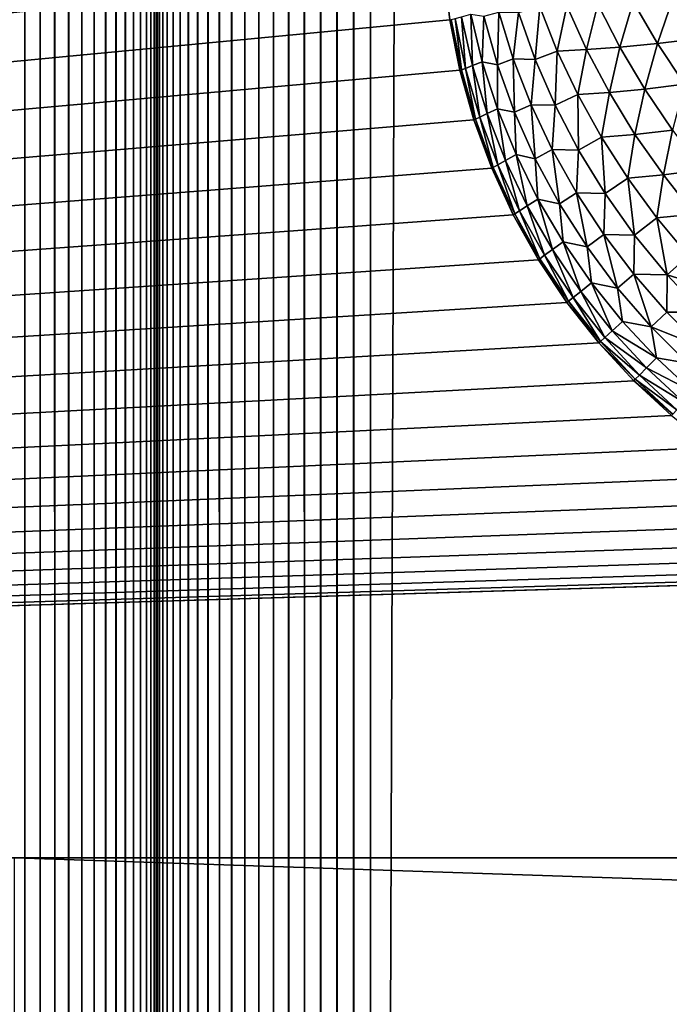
# Model space of a CAD drawing. Extents: x -302 to 302, y -900 to 900.
# Tile 231 of 256: x 30.52 to 32.8, y -880.51 to -877.06. Entities that reach past the tile are written whole.
import ezdxf

# ---------------------------------------------------------------- set-up
doc = ezdxf.new("R2010")
doc.units = 0
doc.header["$LTSCALE"] = 81.481481
for name, color, linetype in [('255', 7, 'CONTINUOUS'), ('260', 7, 'CONTINUOUS'), ('298', 7, 'CONTINUOUS'), ('3', 7, 'CONTINUOUS'), ('31', 7, 'CONTINUOUS'), ('310', 7, 'CONTINUOUS'), ('32', 7, 'CONTINUOUS'), ('33', 7, 'CONTINUOUS'), ('34', 7, 'CONTINUOUS')]:
    doc.layers.add(name, color=color, linetype=linetype)

msp = doc.modelspace()

# ---------------------------------------------------------------- linework, layer by layer
at = {"layer": '255', "color": 7, "linetype": 'CONTINUOUS'}
for points in [[(1.25, -880), (149.75, -880), (30.5, -880, -23.3), (1.25, -880)], [(30.5, -880, -23.3), (149.75, -880), (120.5, -880, -23.3), (30.5, -880, -23.3)]]:
    msp.add_3dface(points, dxfattribs=at)
at = {"layer": '260', "color": 7, "linetype": 'CONTINUOUS'}
for points in [[(120.5, -883, -23.3), (30.5, -883, -23.3), (30.5, -880, -23.3), (120.5, -883, -23.3)], [(120.5, -883, -23.3), (30.5, -880, -23.3), (120.5, -880, -23.3), (120.5, -883, -23.3)]]:
    msp.add_3dface(points, dxfattribs=at)
at = {"layer": '298', "color": 7, "linetype": 'CONTINUOUS'}
for points in [[(32.0283, -877.0598), (32.0071, -876.8805), (32.0283, -877.0598, -22.7), (32.0283, -877.0598)], [(32.0635, -877.2369), (32.0283, -877.0598), (32.0635, -877.2369, -22.7), (32.0635, -877.2369)], [(32.0635, -877.2369, -22.7), (32.0283, -877.0598), (32.0283, -877.0598, -22.7), (32.0635, -877.2369, -22.7)], [(32.1126, -877.4107), (32.0635, -877.2369), (32.1126, -877.4107, -22.7), (32.1126, -877.4107)], [(32.1126, -877.4107, -22.7), (32.0635, -877.2369), (32.0635, -877.2369, -22.7), (32.1126, -877.4107, -22.7)], [(32.1751, -877.5802), (32.1126, -877.4107), (32.1751, -877.5802, -22.7), (32.1751, -877.5802)], [(32.1751, -877.5802, -22.7), (32.1126, -877.4107), (32.1126, -877.4107, -22.7), (32.1751, -877.5802, -22.7)], [(32.2507, -877.7442), (32.1751, -877.5802), (32.2507, -877.7442, -22.7), (32.2507, -877.7442)], [(32.2507, -877.7442, -22.7), (32.1751, -877.5802), (32.1751, -877.5802, -22.7), (32.2507, -877.7442, -22.7)], [(32.3389, -877.9017), (32.2507, -877.7442), (32.3389, -877.9017, -22.7), (32.3389, -877.9017)], [(32.3389, -877.9017, -22.7), (32.2507, -877.7442), (32.2507, -877.7442, -22.7), (32.3389, -877.9017, -22.7)], [(32.4393, -878.0519), (32.3389, -877.9017), (32.4393, -878.0519, -22.7), (32.4393, -878.0519)], [(32.4393, -878.0519, -22.7), (32.3389, -877.9017), (32.3389, -877.9017, -22.7), (32.4393, -878.0519, -22.7)], [(32.5511, -878.1937), (32.4393, -878.0519), (32.5511, -878.1937, -22.7), (32.5511, -878.1937)], [(32.5511, -878.1937, -22.7), (32.4393, -878.0519), (32.4393, -878.0519, -22.7), (32.5511, -878.1937, -22.7)], [(32.6737, -878.3263), (32.5511, -878.1937), (32.6737, -878.3263, -22.7), (32.6737, -878.3263)], [(32.6737, -878.3263, -22.7), (32.5511, -878.1937), (32.5511, -878.1937, -22.7), (32.6737, -878.3263, -22.7)], [(32.8063, -878.4489), (32.6737, -878.3263), (32.8063, -878.4489, -22.7), (32.8063, -878.4489)], [(32.8063, -878.4489, -22.7), (32.6737, -878.3263), (32.6737, -878.3263, -22.7), (32.8063, -878.4489, -22.7)]]:
    msp.add_3dface(points, dxfattribs=at)
at = {"layer": '3', "color": 7, "linetype": 'CONTINUOUS'}
for points in [[(1.25, -880), (1.25, 880), (32, -876.7), (1.25, -880)], [(32.0071, -876.8805), (1.25, -880), (32, -876.7), (32.0071, -876.8805)], [(32.0283, -877.0598), (1.25, -880), (32.0071, -876.8805), (32.0283, -877.0598)], [(32.0635, -877.2369), (1.25, -880), (32.0283, -877.0598), (32.0635, -877.2369)], [(32.1126, -877.4107), (1.25, -880), (32.0635, -877.2369), (32.1126, -877.4107)], [(32.1751, -877.5802), (1.25, -880), (32.1126, -877.4107), (32.1751, -877.5802)], [(32.2507, -877.7442), (1.25, -880), (32.1751, -877.5802), (32.2507, -877.7442)], [(32.3389, -877.9017), (1.25, -880), (32.2507, -877.7442), (32.3389, -877.9017)], [(32.4393, -878.0519), (1.25, -880), (32.3389, -877.9017), (32.4393, -878.0519)], [(32.5511, -878.1937), (1.25, -880), (32.4393, -878.0519), (32.5511, -878.1937)], [(32.6737, -878.3263), (1.25, -880), (32.5511, -878.1937), (32.6737, -878.3263)], [(32.8063, -878.4489), (1.25, -880), (32.6737, -878.3263), (32.8063, -878.4489)], [(32.9481, -878.5607), (1.25, -880), (32.8063, -878.4489), (32.9481, -878.5607)], [(33.0983, -878.6611), (1.25, -880), (32.9481, -878.5607), (33.0983, -878.6611)], [(33.2558, -878.7493), (1.25, -880), (33.0983, -878.6611), (33.2558, -878.7493)], [(33.4198, -878.8249), (1.25, -880), (33.2558, -878.7493), (33.4198, -878.8249)], [(33.5893, -878.8874), (1.25, -880), (33.4198, -878.8249), (33.5893, -878.8874)], [(33.7631, -878.9365), (1.25, -880), (33.5893, -878.8874), (33.7631, -878.9365)], [(33.9402, -878.9717), (1.25, -880), (33.7631, -878.9365), (33.9402, -878.9717)], [(34.1195, -878.9929), (1.25, -880), (33.9402, -878.9717), (34.1195, -878.9929)], [(34.3, -879), (1.25, -880), (34.1195, -878.9929), (34.3, -879)], [(149.75, -880), (1.25, -880), (34.3, -879), (149.75, -880)]]:
    msp.add_3dface(points, dxfattribs=at)
at = {"layer": '31', "color": 7, "linetype": 'CONTINUOUS'}
for points in [[(30.4818, -900, 1.9367), (30.537, -900, 1.9571), (30.4818, 900, 1.9367), (30.4818, -900, 1.9367)], [(30.537, -900, 1.9571), (30.537, 900, 1.9571), (30.4818, 900, 1.9367), (30.537, -900, 1.9571)], [(30.537, -900, 1.9571), (30.5905, -900, 1.9817), (30.537, 900, 1.9571), (30.537, -900, 1.9571)], [(30.5905, -900, 1.9817), (30.5905, 900, 1.9817), (30.537, 900, 1.9571), (30.5905, -900, 1.9817)], [(30.5905, -900, 1.9817), (30.6419, -900, 2.0105), (30.5905, 900, 1.9817), (30.5905, -900, 1.9817)], [(30.6419, -900, 2.0105), (30.6419, 900, 2.0105), (30.5905, 900, 1.9817), (30.6419, -900, 2.0105)], [(30.6419, -900, 2.0105), (30.6908, -900, 2.0432), (30.6419, 900, 2.0105), (30.6419, -900, 2.0105)], [(30.6908, -900, 2.0432), (30.6908, 900, 2.0432), (30.6419, 900, 2.0105), (30.6908, -900, 2.0432)], [(30.6908, -900, 2.0432), (30.7371, -900, 2.0797), (30.6908, 900, 2.0432), (30.6908, -900, 2.0432)], [(30.7371, -900, 2.0797), (30.7371, 900, 2.0797), (30.6908, 900, 2.0432), (30.7371, -900, 2.0797)], [(30.7371, -900, 2.0797), (30.7803, -900, 2.1197), (30.7371, 900, 2.0797), (30.7371, -900, 2.0797)], [(30.7803, -900, 2.1197), (30.7803, 900, 2.1197), (30.7371, 900, 2.0797), (30.7803, -900, 2.1197)], [(30.7803, -900, 2.1197), (30.8203, -900, 2.1629), (30.7803, 900, 2.1197), (30.7803, -900, 2.1197)], [(30.8203, -900, 2.1629), (30.8203, 900, 2.1629), (30.7803, 900, 2.1197), (30.8203, -900, 2.1629)], [(30.8203, -900, 2.1629), (30.8568, -900, 2.2092), (30.8203, 900, 2.1629), (30.8203, -900, 2.1629)], [(30.8568, -900, 2.2092), (30.8568, 900, 2.2092), (30.8203, 900, 2.1629), (30.8568, -900, 2.2092)], [(30.8568, -900, 2.2092), (30.8895, -900, 2.2581), (30.8568, 900, 2.2092), (30.8568, -900, 2.2092)], [(30.8895, -900, 2.2581), (30.8895, 900, 2.2581), (30.8568, 900, 2.2092), (30.8895, -900, 2.2581)], [(30.8895, -900, 2.2581), (30.9183, -900, 2.3095), (30.8895, 900, 2.2581), (30.8895, -900, 2.2581)], [(30.9183, -900, 2.3095), (30.9183, 900, 2.3095), (30.8895, 900, 2.2581), (30.9183, -900, 2.3095)], [(30.9183, -900, 2.3095), (30.9429, -900, 2.363), (30.9183, 900, 2.3095), (30.9183, -900, 2.3095)], [(30.9429, -900, 2.363), (30.9429, 900, 2.363), (30.9183, 900, 2.3095), (30.9429, -900, 2.363)], [(30.9429, -900, 2.363), (30.9633, -900, 2.4182), (30.9429, 900, 2.363), (30.9429, -900, 2.363)], [(30.9633, -900, 2.4182), (30.9633, 900, 2.4182), (30.9429, 900, 2.363), (30.9633, -900, 2.4182)], [(30.9633, -900, 2.4182), (30.9793, -900, 2.4749), (30.9633, 900, 2.4182), (30.9633, -900, 2.4182)], [(30.9793, -900, 2.4749), (30.9793, 900, 2.4749), (30.9633, 900, 2.4182), (30.9793, -900, 2.4749)], [(30.9793, -900, 2.4749), (30.9908, -900, 2.5327), (30.9793, 900, 2.4749), (30.9793, -900, 2.4749)], [(30.9908, -900, 2.5327), (30.9908, 900, 2.5327), (30.9793, 900, 2.4749), (30.9908, -900, 2.5327)], [(30.9908, -900, 2.5327), (30.9977, -900, 2.5911), (30.9908, 900, 2.5327), (30.9908, -900, 2.5327)], [(30.9977, -900, 2.5911), (30.9977, 900, 2.5911), (30.9908, 900, 2.5327), (30.9977, -900, 2.5911)], [(30.9977, -900, 2.5911), (31, -900, 2.65), (30.9977, 900, 2.5911), (30.9977, -900, 2.5911)], [(31, -900, 2.65), (31, 900, 2.65), (30.9977, 900, 2.5911), (31, -900, 2.65)]]:
    msp.add_3dface(points, dxfattribs=at)
at = {"layer": '310', "color": 7, "linetype": 'CONTINUOUS'}
for points in [[(32.6714, -876.9969, -24.2967), (32.8113, -876.9854, -24.4298), (32.7568, -877.1429, -24.3469), (32.6714, -876.9969, -24.2967)], [(32.8113, -876.9854, -24.4298), (32.9032, -877.1257, -24.477), (32.7568, -877.1429, -24.3469), (32.8113, -876.9854, -24.4298)], [(32.269, -877.0347, -23.7262), (32.3439, -877.0151, -23.8681), (32.3273, -877.1989, -23.7721), (32.269, -877.0347, -23.7262)], [(32.3439, -877.0151, -23.8681), (32.4054, -877.1702, -23.9163), (32.3273, -877.1989, -23.7721), (32.3439, -877.0151, -23.8681)], [(32.3439, -877.0151, -23.8681), (32.4383, -877.0114, -24.0141), (32.4054, -877.1702, -23.9163), (32.3439, -877.0151, -23.8681)], [(32.4383, -877.0114, -24.0141), (32.5079, -877.1647, -24.0647), (32.4054, -877.1702, -23.9163), (32.4383, -877.0114, -24.0141)], [(32.4383, -877.0114, -24.0141), (32.5472, -877.0056, -24.1575), (32.5079, -877.1647, -24.0647), (32.4383, -877.0114, -24.0141)], [(32.5472, -877.0056, -24.1575), (32.625, -877.1557, -24.2088), (32.5079, -877.1647, -24.0647), (32.5472, -877.0056, -24.1575)], [(32.5472, -877.0056, -24.1575), (32.6714, -876.9969, -24.2967), (32.625, -877.1557, -24.2088), (32.5472, -877.0056, -24.1575)], [(32.6714, -876.9969, -24.2967), (32.7568, -877.1429, -24.3469), (32.625, -877.1557, -24.2088), (32.6714, -876.9969, -24.2967)], [(32.0635, -877.2369, -22.7), (32.0283, -877.0598, -22.7), (32.033, -877.0597, -22.8462), (32.0635, -877.2369, -22.7)], [(32.0687, -877.2361, -22.854), (32.033, -877.0597, -22.8462), (32.0466, -877.0561, -22.9924), (32.0687, -877.2361, -22.854)], [(32.0687, -877.2361, -22.854), (32.0635, -877.2369, -22.7), (32.033, -877.0597, -22.8462), (32.0687, -877.2361, -22.854)], [(32.0466, -877.0561, -22.9924), (32.0693, -877.0492, -23.1383), (32.0833, -877.2307, -23.0078), (32.0466, -877.0561, -22.9924)], [(32.0687, -877.2361, -22.854), (32.0466, -877.0561, -22.9924), (32.0833, -877.2307, -23.0078), (32.0687, -877.2361, -22.854)], [(32.0693, -877.0492, -23.1383), (32.1015, -877.0405, -23.2838), (32.1077, -877.2208, -23.1609), (32.0693, -877.0492, -23.1383)], [(32.0693, -877.0492, -23.1383), (32.1077, -877.2208, -23.1609), (32.0833, -877.2307, -23.0078), (32.0693, -877.0492, -23.1383)], [(32.1015, -877.0405, -23.2838), (32.1477, -877.0474, -23.4328), (32.1422, -877.208, -23.313), (32.1015, -877.0405, -23.2838)], [(32.1015, -877.0405, -23.2838), (32.1422, -877.208, -23.313), (32.1077, -877.2208, -23.1609), (32.1015, -877.0405, -23.2838)], [(32.1477, -877.0474, -23.4328), (32.195, -877.2177, -23.4688), (32.1422, -877.208, -23.313), (32.1477, -877.0474, -23.4328)], [(32.1477, -877.0474, -23.4328), (32.2003, -877.0336, -23.5775), (32.195, -877.2177, -23.4688), (32.1477, -877.0474, -23.4328)], [(32.2003, -877.0336, -23.5775), (32.2508, -877.1972, -23.6184), (32.195, -877.2177, -23.4688), (32.2003, -877.0336, -23.5775)], [(32.2003, -877.0336, -23.5775), (32.269, -877.0347, -23.7262), (32.2508, -877.1972, -23.6184), (32.2003, -877.0336, -23.5775)], [(32.269, -877.0347, -23.7262), (32.3273, -877.1989, -23.7721), (32.2508, -877.1972, -23.6184), (32.269, -877.0347, -23.7262)], [(32.7568, -877.1429, -24.3469), (32.9032, -877.1257, -24.477), (32.8512, -877.2862, -24.3874), (32.7568, -877.1429, -24.3469)], [(32.4054, -877.1702, -23.9163), (32.5079, -877.1647, -24.0647), (32.4777, -877.3227, -23.9576), (32.4054, -877.1702, -23.9163)], [(32.5079, -877.1647, -24.0647), (32.588, -877.3152, -24.1073), (32.4777, -877.3227, -23.9576), (32.5079, -877.1647, -24.0647)], [(32.5079, -877.1647, -24.0647), (32.625, -877.1557, -24.2088), (32.588, -877.3152, -24.1073), (32.5079, -877.1647, -24.0647)], [(32.625, -877.1557, -24.2088), (32.7126, -877.3032, -24.2512), (32.588, -877.3152, -24.1073), (32.625, -877.1557, -24.2088)], [(32.625, -877.1557, -24.2088), (32.7568, -877.1429, -24.3469), (32.7126, -877.3032, -24.2512), (32.625, -877.1557, -24.2088)], [(32.7568, -877.1429, -24.3469), (32.8512, -877.2862, -24.3874), (32.7126, -877.3032, -24.2512), (32.7568, -877.1429, -24.3469)], [(32.195, -877.2177, -23.4688), (32.2508, -877.1972, -23.6184), (32.2553, -877.3847, -23.5002), (32.195, -877.2177, -23.4688)], [(32.2508, -877.1972, -23.6184), (32.3273, -877.1989, -23.7721), (32.3132, -877.3579, -23.6538), (32.2508, -877.1972, -23.6184)], [(32.2508, -877.1972, -23.6184), (32.3132, -877.3579, -23.6538), (32.2553, -877.3847, -23.5002), (32.2508, -877.1972, -23.6184)], [(32.3273, -877.1989, -23.7721), (32.3977, -877.3601, -23.8115), (32.3132, -877.3579, -23.6538), (32.3273, -877.1989, -23.7721)], [(32.3273, -877.1989, -23.7721), (32.4054, -877.1702, -23.9163), (32.3977, -877.3601, -23.8115), (32.3273, -877.1989, -23.7721)], [(32.4054, -877.1702, -23.9163), (32.4777, -877.3227, -23.9576), (32.3977, -877.3601, -23.8115), (32.4054, -877.1702, -23.9163)], [(32.1126, -877.4107, -22.7), (32.0635, -877.2369, -22.7), (32.0687, -877.2361, -22.854), (32.1126, -877.4107, -22.7)], [(32.118, -877.4091, -22.8609), (32.0687, -877.2361, -22.854), (32.0833, -877.2307, -23.0078), (32.118, -877.4091, -22.8609)], [(32.118, -877.4091, -22.8609), (32.1126, -877.4107, -22.7), (32.0687, -877.2361, -22.854), (32.118, -877.4091, -22.8609)], [(32.0833, -877.2307, -23.0078), (32.1077, -877.2208, -23.1609), (32.1334, -877.402, -23.0214), (32.0833, -877.2307, -23.0078)], [(32.118, -877.4091, -22.8609), (32.0833, -877.2307, -23.0078), (32.1334, -877.402, -23.0214), (32.118, -877.4091, -22.8609)], [(32.1077, -877.2208, -23.1609), (32.1422, -877.208, -23.313), (32.1591, -877.3894, -23.1808), (32.1077, -877.2208, -23.1609)], [(32.1077, -877.2208, -23.1609), (32.1591, -877.3894, -23.1808), (32.1334, -877.402, -23.0214), (32.1077, -877.2208, -23.1609)], [(32.1422, -877.208, -23.313), (32.195, -877.2177, -23.4688), (32.1952, -877.3725, -23.3386), (32.1422, -877.208, -23.313)], [(32.1422, -877.208, -23.313), (32.1952, -877.3725, -23.3386), (32.1591, -877.3894, -23.1808), (32.1422, -877.208, -23.313)], [(32.195, -877.2177, -23.4688), (32.2553, -877.3847, -23.5002), (32.1952, -877.3725, -23.3386), (32.195, -877.2177, -23.4688)], [(32.588, -877.3152, -24.1073), (32.7126, -877.3032, -24.2512), (32.678, -877.4622, -24.1417), (32.588, -877.3152, -24.1073)], [(32.7126, -877.3032, -24.2512), (32.8096, -877.4471, -24.2844), (32.678, -877.4622, -24.1417), (32.7126, -877.3032, -24.2512)], [(32.7126, -877.3032, -24.2512), (32.8512, -877.2862, -24.3874), (32.8096, -877.4471, -24.2844), (32.7126, -877.3032, -24.2512)], [(32.3977, -877.3601, -23.8115), (32.4777, -877.3227, -23.9576), (32.4797, -877.5172, -23.8441), (32.3977, -877.3601, -23.8115)], [(32.4777, -877.3227, -23.9576), (32.588, -877.3152, -24.1073), (32.5604, -877.4716, -23.9916), (32.4777, -877.3227, -23.9576)], [(32.4777, -877.3227, -23.9576), (32.5604, -877.4716, -23.9916), (32.4797, -877.5172, -23.8441), (32.4777, -877.3227, -23.9576)], [(32.588, -877.3152, -24.1073), (32.678, -877.4622, -24.1417), (32.5604, -877.4716, -23.9916), (32.588, -877.3152, -24.1073)], [(32.1591, -877.3894, -23.1808), (32.1952, -877.3725, -23.3386), (32.2232, -877.5538, -23.1978), (32.1591, -877.3894, -23.1808)], [(32.1952, -877.3725, -23.3386), (32.2553, -877.3847, -23.5002), (32.2605, -877.5331, -23.3605), (32.1952, -877.3725, -23.3386)], [(32.1952, -877.3725, -23.3386), (32.2605, -877.5331, -23.3605), (32.2232, -877.5538, -23.1978), (32.1952, -877.3725, -23.3386)], [(32.2553, -877.3847, -23.5002), (32.3132, -877.3579, -23.6538), (32.3281, -877.5476, -23.5265), (32.2553, -877.3847, -23.5002)], [(32.3132, -877.3579, -23.6538), (32.3977, -877.3601, -23.8115), (32.3872, -877.5147, -23.6836), (32.3132, -877.3579, -23.6538)], [(32.3132, -877.3579, -23.6538), (32.3872, -877.5147, -23.6836), (32.3281, -877.5476, -23.5265), (32.3132, -877.3579, -23.6538)], [(32.3977, -877.3601, -23.8115), (32.4797, -877.5172, -23.8441), (32.3872, -877.5147, -23.6836), (32.3977, -877.3601, -23.8115)], [(32.1751, -877.5802, -22.7), (32.1126, -877.4107, -22.7), (32.118, -877.4091, -22.8609), (32.1751, -877.5802, -22.7)], [(32.1807, -877.5779, -22.8668), (32.118, -877.4091, -22.8609), (32.1334, -877.402, -23.0214), (32.1807, -877.5779, -22.8668)], [(32.1807, -877.5779, -22.8668), (32.1751, -877.5802, -22.7), (32.118, -877.4091, -22.8609), (32.1807, -877.5779, -22.8668)], [(32.1334, -877.402, -23.0214), (32.1591, -877.3894, -23.1808), (32.1967, -877.569, -23.0331), (32.1334, -877.402, -23.0214)], [(32.1807, -877.5779, -22.8668), (32.1334, -877.402, -23.0214), (32.1967, -877.569, -23.0331), (32.1807, -877.5779, -22.8668)], [(32.1591, -877.3894, -23.1808), (32.2232, -877.5538, -23.1978), (32.1967, -877.569, -23.0331), (32.1591, -877.3894, -23.1808)], [(32.2553, -877.3847, -23.5002), (32.3281, -877.5476, -23.5265), (32.2605, -877.5331, -23.3605), (32.2553, -877.3847, -23.5002)], [(32.4797, -877.5172, -23.8441), (32.5604, -877.4716, -23.9916), (32.573, -877.6693, -23.8696), (32.4797, -877.5172, -23.8441)], [(32.5604, -877.4716, -23.9916), (32.678, -877.4622, -24.1417), (32.653, -877.6162, -24.0183), (32.5604, -877.4716, -23.9916)], [(32.5604, -877.4716, -23.9916), (32.653, -877.6162, -24.0183), (32.573, -877.6693, -23.8696), (32.5604, -877.4716, -23.9916)], [(32.678, -877.4622, -24.1417), (32.7776, -877.6046, -24.1676), (32.653, -877.6162, -24.0183), (32.678, -877.4622, -24.1417)], [(32.678, -877.4622, -24.1417), (32.8096, -877.4471, -24.2844), (32.7776, -877.6046, -24.1676), (32.678, -877.4622, -24.1417)], [(32.8096, -877.4471, -24.2844), (32.9154, -877.5867, -24.3083), (32.7776, -877.6046, -24.1676), (32.8096, -877.4471, -24.2844)], [(32.2232, -877.5538, -23.1978), (32.2605, -877.5331, -23.3605), (32.2996, -877.7131, -23.2119), (32.2232, -877.5538, -23.1978)], [(32.2605, -877.5331, -23.3605), (32.3281, -877.5476, -23.5265), (32.3375, -877.6889, -23.3786), (32.2605, -877.5331, -23.3605)], [(32.2605, -877.5331, -23.3605), (32.3375, -877.6889, -23.3786), (32.2996, -877.7131, -23.2119), (32.2605, -877.5331, -23.3605)], [(32.3281, -877.5476, -23.5265), (32.3872, -877.5147, -23.6836), (32.413, -877.7053, -23.5479), (32.3281, -877.5476, -23.5265)], [(32.3872, -877.5147, -23.6836), (32.4797, -877.5172, -23.8441), (32.4725, -877.6667, -23.7077), (32.3872, -877.5147, -23.6836)], [(32.3872, -877.5147, -23.6836), (32.4725, -877.6667, -23.7077), (32.413, -877.7053, -23.5479), (32.3872, -877.5147, -23.6836)], [(32.4797, -877.5172, -23.8441), (32.573, -877.6693, -23.8696), (32.4725, -877.6667, -23.7077), (32.4797, -877.5172, -23.8441)], [(32.2507, -877.7442, -22.7), (32.1751, -877.5802, -22.7), (32.1807, -877.5779, -22.8668), (32.2507, -877.7442, -22.7)], [(32.2564, -877.7412, -22.8717), (32.1807, -877.5779, -22.8668), (32.1967, -877.569, -23.0331), (32.2564, -877.7412, -22.8717)], [(32.2564, -877.7412, -22.8717), (32.2507, -877.7442, -22.7), (32.1807, -877.5779, -22.8668), (32.2564, -877.7412, -22.8717)], [(32.1967, -877.569, -23.0331), (32.2232, -877.5538, -23.1978), (32.2727, -877.7308, -23.0427), (32.1967, -877.569, -23.0331)], [(32.2564, -877.7412, -22.8717), (32.1967, -877.569, -23.0331), (32.2727, -877.7308, -23.0427), (32.2564, -877.7412, -22.8717)], [(32.2232, -877.5538, -23.1978), (32.2996, -877.7131, -23.2119), (32.2727, -877.7308, -23.0427), (32.2232, -877.5538, -23.1978)], [(32.3281, -877.5476, -23.5265), (32.413, -877.7053, -23.5479), (32.3375, -877.6889, -23.3786), (32.3281, -877.5476, -23.5265)], [(32.573, -877.6693, -23.8696), (32.653, -877.6162, -24.0183), (32.6768, -877.8154, -23.8879), (32.573, -877.6693, -23.8696)], [(32.653, -877.6162, -24.0183), (32.7776, -877.6046, -24.1676), (32.755, -877.7554, -24.0375), (32.653, -877.6162, -24.0183)], [(32.653, -877.6162, -24.0183), (32.755, -877.7554, -24.0375), (32.6768, -877.8154, -23.8879), (32.653, -877.6162, -24.0183)], [(32.7776, -877.6046, -24.1676), (32.886, -877.7419, -24.185), (32.755, -877.7554, -24.0375), (32.7776, -877.6046, -24.1676)], [(32.7776, -877.6046, -24.1676), (32.9154, -877.5867, -24.3083), (32.886, -877.7419, -24.185), (32.7776, -877.6046, -24.1676)], [(32.413, -877.7053, -23.5479), (32.4725, -877.6667, -23.7077), (32.5096, -877.8567, -23.564), (32.413, -877.7053, -23.5479)], [(32.4725, -877.6667, -23.7077), (32.573, -877.6693, -23.8696), (32.5684, -877.8131, -23.7259), (32.4725, -877.6667, -23.7077)], [(32.4725, -877.6667, -23.7077), (32.5684, -877.8131, -23.7259), (32.5096, -877.8567, -23.564), (32.4725, -877.6667, -23.7077)], [(32.573, -877.6693, -23.8696), (32.6768, -877.8154, -23.8879), (32.5684, -877.8131, -23.7259), (32.573, -877.6693, -23.8696)], [(32.2727, -877.7308, -23.0427), (32.2996, -877.7131, -23.2119), (32.3609, -877.8863, -23.0502), (32.2727, -877.7308, -23.0427)], [(32.2996, -877.7131, -23.2119), (32.3375, -877.6889, -23.3786), (32.3879, -877.8664, -23.223), (32.2996, -877.7131, -23.2119)], [(32.2996, -877.7131, -23.2119), (32.3879, -877.8664, -23.223), (32.3609, -877.8863, -23.0502), (32.2996, -877.7131, -23.2119)], [(32.3375, -877.6889, -23.3786), (32.413, -877.7053, -23.5479), (32.4258, -877.839, -23.3928), (32.3375, -877.6889, -23.3786)], [(32.3375, -877.6889, -23.3786), (32.4258, -877.839, -23.3928), (32.3879, -877.8664, -23.223), (32.3375, -877.6889, -23.3786)], [(32.413, -877.7053, -23.5479), (32.5096, -877.8567, -23.564), (32.4258, -877.839, -23.3928), (32.413, -877.7053, -23.5479)], [(32.3389, -877.9017, -22.7), (32.2507, -877.7442, -22.7), (32.2564, -877.7412, -22.8717), (32.3389, -877.9017, -22.7)], [(32.3446, -877.8982, -22.8755), (32.2564, -877.7412, -22.8717), (32.2727, -877.7308, -23.0427), (32.3446, -877.8982, -22.8755)], [(32.3446, -877.8982, -22.8755), (32.3389, -877.9017, -22.7), (32.2564, -877.7412, -22.8717), (32.3446, -877.8982, -22.8755)], [(32.3446, -877.8982, -22.8755), (32.2727, -877.7308, -23.0427), (32.3609, -877.8863, -23.0502), (32.3446, -877.8982, -22.8755)], [(32.755, -877.7554, -24.0375), (32.886, -877.7419, -24.185), (32.8658, -877.8887, -24.0491), (32.755, -877.7554, -24.0375)], [(32.6768, -877.8154, -23.8879), (32.755, -877.7554, -24.0375), (32.7906, -877.9547, -23.899), (32.6768, -877.8154, -23.8879)], [(32.755, -877.7554, -24.0375), (32.8658, -877.8887, -24.0491), (32.7906, -877.9547, -23.899), (32.755, -877.7554, -24.0375)], [(32.5096, -877.8567, -23.564), (32.5684, -877.8131, -23.7259), (32.6171, -878.0011, -23.5748), (32.5096, -877.8567, -23.564)], [(32.5684, -877.8131, -23.7259), (32.6768, -877.8154, -23.8879), (32.6745, -877.953, -23.7381), (32.5684, -877.8131, -23.7259)], [(32.5684, -877.8131, -23.7259), (32.6745, -877.953, -23.7381), (32.6171, -878.0011, -23.5748), (32.5684, -877.8131, -23.7259)], [(32.6768, -877.8154, -23.8879), (32.7906, -877.9547, -23.899), (32.6745, -877.953, -23.7381), (32.6768, -877.8154, -23.8879)], [(32.3879, -877.8664, -23.223), (32.4258, -877.839, -23.3928), (32.4876, -878.0128, -23.2309), (32.3879, -877.8664, -23.223)], [(32.4258, -877.839, -23.3928), (32.5096, -877.8567, -23.564), (32.525, -877.9826, -23.4031), (32.4258, -877.839, -23.3928)], [(32.4258, -877.839, -23.3928), (32.525, -877.9826, -23.4031), (32.4876, -878.0128, -23.2309), (32.4258, -877.839, -23.3928)], [(32.5096, -877.8567, -23.564), (32.6171, -878.0011, -23.5748), (32.525, -877.9826, -23.4031), (32.5096, -877.8567, -23.564)], [(32.4448, -878.0478, -22.8782), (32.3446, -877.8982, -22.8755), (32.3609, -877.8863, -23.0502), (32.4448, -878.0478, -22.8782)], [(32.3609, -877.8863, -23.0502), (32.3879, -877.8664, -23.223), (32.4609, -878.0347, -23.0556), (32.3609, -877.8863, -23.0502)], [(32.4448, -878.0478, -22.8782), (32.3609, -877.8863, -23.0502), (32.4609, -878.0347, -23.0556), (32.4448, -878.0478, -22.8782)], [(32.3879, -877.8664, -23.223), (32.4876, -878.0128, -23.2309), (32.4609, -878.0347, -23.0556), (32.3879, -877.8664, -23.223)], [(32.8658, -877.8887, -24.0491), (32.9848, -878.0152, -24.0529), (32.7906, -877.9547, -23.899), (32.8658, -877.8887, -24.0491)], [(32.4393, -878.0519, -22.7), (32.3389, -877.9017, -22.7), (32.3446, -877.8982, -22.8755), (32.4393, -878.0519, -22.7)], [(32.4448, -878.0478, -22.8782), (32.4393, -878.0519, -22.7), (32.3446, -877.8982, -22.8755), (32.4448, -878.0478, -22.8782)], [(32.6171, -878.0011, -23.5748), (32.6745, -877.953, -23.7381), (32.735, -878.1374, -23.5802), (32.6171, -878.0011, -23.5748)], [(32.6745, -877.953, -23.7381), (32.7906, -877.9547, -23.899), (32.7901, -878.0855, -23.7442), (32.6745, -877.953, -23.7381)], [(32.6745, -877.953, -23.7381), (32.7901, -878.0855, -23.7442), (32.735, -878.1374, -23.5802), (32.6745, -877.953, -23.7381)], [(32.7906, -877.9547, -23.899), (32.9137, -878.0863, -23.9027), (32.7901, -878.0855, -23.7442), (32.7906, -877.9547, -23.899)], [(32.7906, -877.9547, -23.899), (32.9848, -878.0152, -24.0529), (32.9137, -878.0863, -23.9027), (32.7906, -877.9547, -23.899)], [(32.4876, -878.0128, -23.2309), (32.525, -877.9826, -23.4031), (32.5981, -878.1514, -23.2357), (32.4876, -878.0128, -23.2309)], [(32.525, -877.9826, -23.4031), (32.6171, -878.0011, -23.5748), (32.6344, -878.1187, -23.4092), (32.525, -877.9826, -23.4031)], [(32.525, -877.9826, -23.4031), (32.6344, -878.1187, -23.4092), (32.5981, -878.1514, -23.2357), (32.525, -877.9826, -23.4031)], [(32.4609, -878.0347, -23.0556), (32.4876, -878.0128, -23.2309), (32.5721, -878.175, -23.0589), (32.4609, -878.0347, -23.0556)], [(32.4876, -878.0128, -23.2309), (32.5981, -878.1514, -23.2357), (32.5721, -878.175, -23.0589), (32.4876, -878.0128, -23.2309)], [(32.6171, -878.0011, -23.5748), (32.735, -878.1374, -23.5802), (32.6344, -878.1187, -23.4092), (32.6171, -878.0011, -23.5748)], [(32.5511, -878.1937, -22.7), (32.4393, -878.0519, -22.7), (32.4448, -878.0478, -22.8782), (32.5511, -878.1937, -22.7)], [(32.5564, -878.1891, -22.8799), (32.4448, -878.0478, -22.8782), (32.4609, -878.0347, -23.0556), (32.5564, -878.1891, -22.8799)], [(32.5564, -878.1891, -22.8799), (32.5511, -878.1937, -22.7), (32.4448, -878.0478, -22.8782), (32.5564, -878.1891, -22.8799)], [(32.5564, -878.1891, -22.8799), (32.4609, -878.0347, -23.0556), (32.5721, -878.175, -23.0589), (32.5564, -878.1891, -22.8799)], [(32.7901, -878.0855, -23.7442), (32.9145, -878.2099, -23.7442), (32.735, -878.1374, -23.5802), (32.7901, -878.0855, -23.7442)], [(32.7901, -878.0855, -23.7442), (32.9137, -878.0863, -23.9027), (32.9145, -878.2099, -23.7442), (32.7901, -878.0855, -23.7442)], [(32.6344, -878.1187, -23.4092), (32.7534, -878.2466, -23.4113), (32.5981, -878.1514, -23.2357), (32.6344, -878.1187, -23.4092)], [(32.6344, -878.1187, -23.4092), (32.735, -878.1374, -23.5802), (32.7534, -878.2466, -23.4113), (32.6344, -878.1187, -23.4092)], [(32.5981, -878.1514, -23.2357), (32.7187, -878.2813, -23.2373), (32.5721, -878.175, -23.0589), (32.5981, -878.1514, -23.2357)], [(32.5981, -878.1514, -23.2357), (32.7534, -878.2466, -23.4113), (32.7187, -878.2813, -23.2373), (32.5981, -878.1514, -23.2357)], [(32.735, -878.1374, -23.5802), (32.9145, -878.2099, -23.7442), (32.8626, -878.265, -23.5802), (32.735, -878.1374, -23.5802)], [(32.735, -878.1374, -23.5802), (32.8626, -878.265, -23.5802), (32.7534, -878.2466, -23.4113), (32.735, -878.1374, -23.5802)], [(32.6787, -878.3213, -22.8805), (32.5511, -878.1937, -22.7), (32.5564, -878.1891, -22.8799), (32.6787, -878.3213, -22.8805)], [(32.6737, -878.3263, -22.7), (32.5511, -878.1937, -22.7), (32.6787, -878.3213, -22.8805), (32.6737, -878.3263, -22.7)], [(32.5564, -878.1891, -22.8799), (32.5721, -878.175, -23.0589), (32.6937, -878.3063, -23.06), (32.5564, -878.1891, -22.8799)], [(32.6787, -878.3213, -22.8805), (32.5564, -878.1891, -22.8799), (32.6937, -878.3063, -23.06), (32.6787, -878.3213, -22.8805)], [(32.5721, -878.175, -23.0589), (32.7187, -878.2813, -23.2373), (32.6937, -878.3063, -23.06), (32.5721, -878.175, -23.0589)], [(32.7534, -878.2466, -23.4113), (32.8813, -878.3656, -23.4092), (32.7187, -878.2813, -23.2373), (32.7534, -878.2466, -23.4113)], [(32.7534, -878.2466, -23.4113), (32.8626, -878.265, -23.5802), (32.8813, -878.3656, -23.4092), (32.7534, -878.2466, -23.4113)], [(32.6787, -878.3213, -22.8805), (32.6937, -878.3063, -23.06), (32.825, -878.4279, -23.0589), (32.6787, -878.3213, -22.8805)], [(32.7187, -878.2813, -23.2373), (32.8486, -878.4019, -23.2357), (32.6937, -878.3063, -23.06), (32.7187, -878.2813, -23.2373)], [(32.6937, -878.3063, -23.06), (32.8486, -878.4019, -23.2357), (32.825, -878.4279, -23.0589), (32.6937, -878.3063, -23.06)], [(32.7187, -878.2813, -23.2373), (32.8813, -878.3656, -23.4092), (32.8486, -878.4019, -23.2357), (32.7187, -878.2813, -23.2373)], [(32.8109, -878.4436, -22.8799), (32.6737, -878.3263, -22.7), (32.6787, -878.3213, -22.8805), (32.8109, -878.4436, -22.8799)], [(32.8063, -878.4489, -22.7), (32.6737, -878.3263, -22.7), (32.8109, -878.4436, -22.8799), (32.8063, -878.4489, -22.7)], [(32.8109, -878.4436, -22.8799), (32.6787, -878.3213, -22.8805), (32.825, -878.4279, -23.0589), (32.8109, -878.4436, -22.8799)]]:
    msp.add_3dface(points, dxfattribs=at)
at = {"layer": '32', "color": 7, "linetype": 'CONTINUOUS'}
for points in [[(31, -900, 2.65), (31, -900, 6.15), (31, 900, 6.15), (31, -900, 2.65)], [(31, -900, 2.65), (31, 900, 6.15), (31, 900, 2.65), (31, -900, 2.65)]]:
    msp.add_3dface(points, dxfattribs=at)
at = {"layer": '33', "color": 7, "linetype": 'CONTINUOUS'}
for points in [[(31, -900, 6.15), (31.0023, -900, 6.2089), (31, 900, 6.15), (31, -900, 6.15)], [(31.0023, -900, 6.2089), (31.0023, 900, 6.2089), (31, 900, 6.15), (31.0023, -900, 6.2089)], [(31.0023, -900, 6.2089), (31.0092, -900, 6.2673), (31.0023, 900, 6.2089), (31.0023, -900, 6.2089)], [(31.0092, -900, 6.2673), (31.0092, 900, 6.2673), (31.0023, 900, 6.2089), (31.0092, -900, 6.2673)], [(31.0092, -900, 6.2673), (31.0207, -900, 6.3251), (31.0092, 900, 6.2673), (31.0092, -900, 6.2673)], [(31.0207, -900, 6.3251), (31.0207, 900, 6.3251), (31.0092, 900, 6.2673), (31.0207, -900, 6.3251)], [(31.0207, -900, 6.3251), (31.0367, -900, 6.3818), (31.0207, 900, 6.3251), (31.0207, -900, 6.3251)], [(31.0367, -900, 6.3818), (31.0367, 900, 6.3818), (31.0207, 900, 6.3251), (31.0367, -900, 6.3818)], [(31.0367, -900, 6.3818), (31.0571, -900, 6.437), (31.0367, 900, 6.3818), (31.0367, -900, 6.3818)], [(31.0571, -900, 6.437), (31.0571, 900, 6.437), (31.0367, 900, 6.3818), (31.0571, -900, 6.437)], [(31.0571, -900, 6.437), (31.0817, -900, 6.4905), (31.0571, 900, 6.437), (31.0571, -900, 6.437)], [(31.0817, -900, 6.4905), (31.0817, 900, 6.4905), (31.0571, 900, 6.437), (31.0817, -900, 6.4905)], [(31.0817, -900, 6.4905), (31.1105, -900, 6.5419), (31.0817, 900, 6.4905), (31.0817, -900, 6.4905)], [(31.1105, -900, 6.5419), (31.1105, 900, 6.5419), (31.0817, 900, 6.4905), (31.1105, -900, 6.5419)], [(31.1105, -900, 6.5419), (31.1432, -900, 6.5908), (31.1105, 900, 6.5419), (31.1105, -900, 6.5419)], [(31.1432, -900, 6.5908), (31.1432, 900, 6.5908), (31.1105, 900, 6.5419), (31.1432, -900, 6.5908)], [(31.1432, -900, 6.5908), (31.1797, -900, 6.6371), (31.1432, 900, 6.5908), (31.1432, -900, 6.5908)], [(31.1797, -900, 6.6371), (31.1797, 900, 6.6371), (31.1432, 900, 6.5908), (31.1797, -900, 6.6371)], [(31.1797, -900, 6.6371), (31.2197, -900, 6.6803), (31.1797, 900, 6.6371), (31.1797, -900, 6.6371)], [(31.2197, -900, 6.6803), (31.2197, 900, 6.6803), (31.1797, 900, 6.6371), (31.2197, -900, 6.6803)], [(31.2197, -900, 6.6803), (31.2629, -900, 6.7203), (31.2197, 900, 6.6803), (31.2197, -900, 6.6803)], [(31.2629, -900, 6.7203), (31.2629, 900, 6.7203), (31.2197, 900, 6.6803), (31.2629, -900, 6.7203)], [(31.2629, -900, 6.7203), (31.3092, -900, 6.7568), (31.2629, 900, 6.7203), (31.2629, -900, 6.7203)], [(31.3092, -900, 6.7568), (31.3092, 900, 6.7568), (31.2629, 900, 6.7203), (31.3092, -900, 6.7568)], [(31.3092, -900, 6.7568), (31.3581, -900, 6.7895), (31.3092, 900, 6.7568), (31.3092, -900, 6.7568)], [(31.3581, -900, 6.7895), (31.3581, 900, 6.7895), (31.3092, 900, 6.7568), (31.3581, -900, 6.7895)], [(31.3581, -900, 6.7895), (31.4095, -900, 6.8183), (31.3581, 900, 6.7895), (31.3581, -900, 6.7895)], [(31.4095, -900, 6.8183), (31.4095, 900, 6.8183), (31.3581, 900, 6.7895), (31.4095, -900, 6.8183)], [(31.4095, -900, 6.8183), (31.463, -900, 6.8429), (31.4095, 900, 6.8183), (31.4095, -900, 6.8183)], [(31.463, -900, 6.8429), (31.463, 900, 6.8429), (31.4095, 900, 6.8183), (31.463, -900, 6.8429)], [(31.463, -900, 6.8429), (31.5182, -900, 6.8633), (31.463, 900, 6.8429), (31.463, -900, 6.8429)], [(31.5182, -900, 6.8633), (31.5182, 900, 6.8633), (31.463, 900, 6.8429), (31.5182, -900, 6.8633)], [(31.5182, -900, 6.8633), (31.5749, -900, 6.8793), (31.5182, 900, 6.8633), (31.5182, -900, 6.8633)], [(31.5749, -900, 6.8793), (31.5749, 900, 6.8793), (31.5182, 900, 6.8633), (31.5749, -900, 6.8793)], [(31.5749, -900, 6.8793), (31.6327, -900, 6.8908), (31.5749, 900, 6.8793), (31.5749, -900, 6.8793)], [(31.6327, -900, 6.8908), (31.6327, 900, 6.8908), (31.5749, 900, 6.8793), (31.6327, -900, 6.8908)], [(31.6327, -900, 6.8908), (31.6911, -900, 6.8977), (31.6327, 900, 6.8908), (31.6327, -900, 6.8908)], [(31.6911, -900, 6.8977), (31.6911, 900, 6.8977), (31.6327, 900, 6.8908), (31.6911, -900, 6.8977)], [(31.6911, -900, 6.8977), (31.75, -900, 6.9), (31.6911, 900, 6.8977), (31.6911, -900, 6.8977)], [(31.75, -900, 6.9), (31.75, 900, 6.9), (31.6911, 900, 6.8977), (31.75, -900, 6.9)]]:
    msp.add_3dface(points, dxfattribs=at)
at = {"layer": '34', "color": 7, "linetype": 'CONTINUOUS'}
for points in [[(31.75, -900, 6.9), (38.25, -900, 6.9), (38.25, 900, 6.9), (31.75, -900, 6.9)], [(31.75, -900, 6.9), (38.25, 900, 6.9), (31.75, 900, 6.9), (31.75, -900, 6.9)]]:
    msp.add_3dface(points, dxfattribs=at)

doc.saveas('drawing.dxf')
